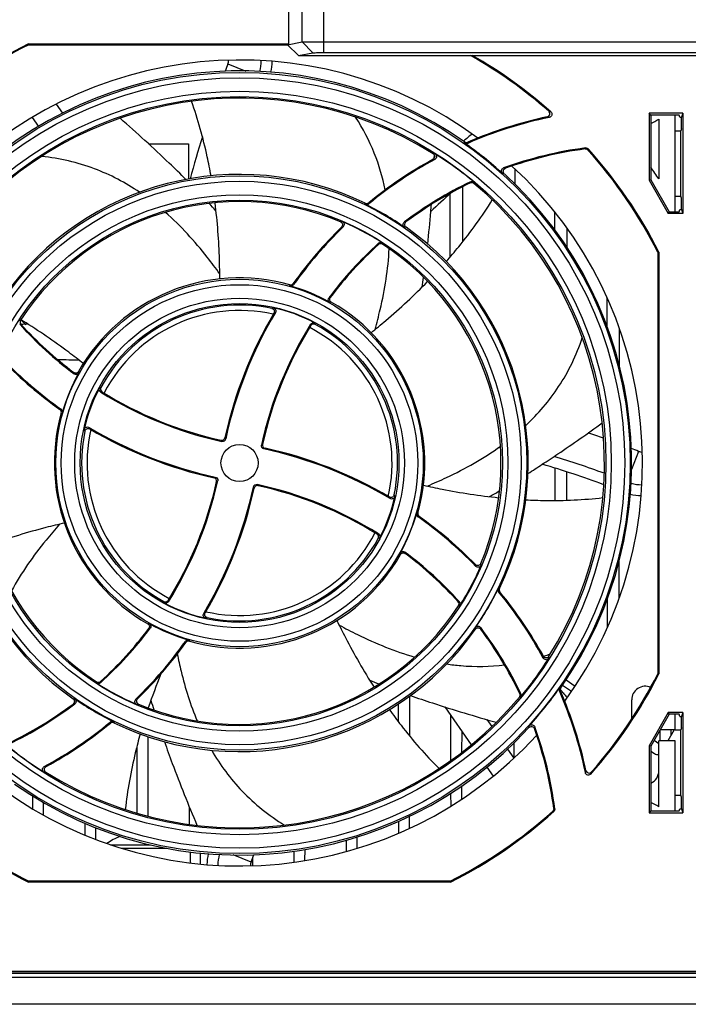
# Model space of a CAD drawing. Header units: millimetres. Extents: x 0 to 1400, y 0 to 1300.
# Tile 7 of 78: x 460 to 521, y 49 to 139. Entities that reach past the tile are written whole.
import ezdxf

# ---------------------------------------------------------------- set-up
doc = ezdxf.new("R2010")
doc.units = ezdxf.units.MM
doc.header["$LTSCALE"] = 84.740741
doc.layers.add('00_COMPONENTS', color=7, linetype='CONTINUOUS')

msp = doc.modelspace()

# ---------------------------------------------------------------- linework, layer by layer
at = {"layer": '00_COMPONENTS', "color": 9, "linetype": 'CONTINUOUS'}
for p, q in [((485.637, 136.929), (485.637, 148.532)), ((487.629, 135.943), (487.629, 148.564)), ((485.637, 136.929), (486.634, 135.927)), ((478.828, 134.899), (480.483, 134.252)), ((500.554, 127.64), (500.564, 127.74)), ((500.845, 127.611), (500.855, 127.71)), ((511.625, 127.095), (511.66, 127.188)), ((511.886, 126.998), (511.92, 127.091)), ((501.11, 124.081), (501.096, 123.978)), ((501.43, 124.04), (501.417, 123.937)), ((491.45, 122.015), (491.438, 122.118)), ((491.77, 122.053), (491.758, 122.156)), ((492.658, 118.433), (492.666, 118.322)), ((493.021, 118.461), (493.031, 118.351)), ((484.538, 114.527), (484.504, 114.627)), ((484.864, 114.641), (484.828, 114.741)), ((459.684, 111.366), (459.795, 111.375)), ((459.713, 111.003), (459.824, 111.011)), ((486.426, 110.998), (486.456, 110.881)), ((486.821, 111.103), (486.854, 110.986)), ((467.046, 105.166), (467.162, 105.198)), ((467.15, 104.771), (467.267, 104.801)), ((463.512, 103.205), (463.411, 103.169)), ((463.626, 102.88), (463.526, 102.845)), ((516.533, 99.332), (515.881, 97.666)), ((496.167, 93.647), (496.268, 93.682)), ((496.281, 93.322), (496.382, 93.358)), ((492.643, 91.756), (492.526, 91.726)), ((492.748, 91.361), (492.631, 91.329)), ((503.661, 86.735), (503.763, 86.747)), ((503.699, 86.415), (503.802, 86.428)), ((472.972, 85.424), (472.94, 85.541)), ((473.367, 85.529), (473.337, 85.646)), ((500.08, 85.524), (499.97, 85.516)), ((500.109, 85.161), (499.999, 85.152)), ((474.929, 81.886), (474.965, 81.786)), ((475.255, 82), (475.289, 81.9)), ((466.772, 78.066), (466.763, 78.176)), ((467.135, 78.094), (467.127, 78.205)), ((505.731, 77.071), (505.628, 77.084)), ((509.26, 77.338), (509.359, 77.328)), ((509.289, 77.629), (509.389, 77.618)), ((505.691, 76.751), (505.587, 76.764)), ((468.023, 74.474), (468.035, 74.371)), ((468.343, 74.512), (468.355, 74.409)), ((508.65, 66.291), (508.743, 66.257)), ((508.746, 66.552), (508.839, 66.517)), ((468.046, 63.218), (471.688, 63.218)), ((469.033, 62.895), (473.196, 62.895)), ((480.965, 61.628), (479.31, 62.275)), ((606.397, 51.393), (436.397, 51.393))]:
    msp.add_line(p, q, dxfattribs=at)
at = {"layer": '00_COMPONENTS', "color": 7, "linetype": 'CONTINUOUS'}
for p, q in [((484.397, 140.414), (484.397, 136.751)), ((460.525, 136.751), (484.397, 136.751)), ((460.546, 136.664), (460.525, 136.751)), ((460.546, 136.664), (484.309, 136.664)), ((484.309, 136.664), (485.637, 136.929)), ((484.309, 136.664), (484.397, 136.751)), ((485.313, 135.664), (484.309, 136.664)), ((487.629, 136.944), (555.164, 136.944)), ((485.313, 135.664), (486.634, 135.927)), ((485.313, 135.664), (501.116, 135.664)), ((487.629, 135.943), (555.164, 135.943)), ((501.116, 135.664), (501.262, 135.681)), ((501.262, 135.681), (541.532, 135.681)), ((463.047, 131.198), (463.628, 130.368)), ((520.596, 130.369), (517.491, 130.369)), ((517.648, 130.212), (517.491, 130.369)), ((517.491, 130.369), (517.491, 124.219)), ((520.25, 130.212), (517.648, 130.212)), ((517.648, 130.212), (517.648, 124.261)), ((519.897, 121.315), (519.897, 130.212)), ((520.32, 130.002), (520.25, 130.212)), ((520.596, 130.369), (520.473, 130.002)), ((520.596, 130.369), (520.596, 121.158)), ((518.397, 129.838), (518.397, 124.34)), ((520.32, 130.002), (520.473, 130.002)), ((520.473, 129.95), (520.473, 130.002)), ((519.897, 128.769), (520.397, 128.771)), ((520.457, 128.952), (520.397, 128.771)), ((520.397, 122.756), (520.397, 128.771)), ((471.597, 127.564), (475.197, 127.564)), ((471.597, 127.519), (471.597, 127.564)), ((475.197, 127.564), (475.201, 124.335)), ((497.78, 126.274), (497.792, 126.51)), ((505.192, 123.872), (505.193, 125.261)), ((517.648, 124.261), (517.491, 124.219)), ((517.491, 124.219), (519.258, 121.158)), ((517.648, 124.261), (519.349, 121.315)), ((499.203, 122.961), (499.211, 117.161)), ((500.384, 118.573), (500.391, 123.631)), ((519.897, 122.758), (520.397, 122.756)), ((520.457, 122.575), (520.397, 122.756)), ((508.805, 121.356), (508.808, 119.707)), ((519.349, 121.315), (519.258, 121.158)), ((520.596, 121.158), (519.258, 121.158)), ((519.349, 121.315), (520.25, 121.315)), ((520.25, 121.315), (520.32, 121.525)), ((520.32, 121.525), (520.473, 121.525)), ((520.473, 121.525), (520.473, 121.577)), ((520.473, 121.525), (520.596, 121.158)), ((509.983, 118.015), (509.986, 119.785)), ((518.297, 117.614), (518.384, 117.635)), ((518.297, 117.614), (518.297, 78.913)), ((518.384, 117.635), (518.384, 78.892)), ((513.616, 113.481), (513.62, 110.842)), ((460.023, 111.292), (460.001, 111.305)), ((514.768, 107.168), (514.773, 110.611)), ((508.838, 97.802), (508.842, 94.826)), ((509.951, 94.846), (509.955, 97.438)), ((514.739, 85.823), (514.744, 89.228)), ((513.655, 85.762), (513.658, 83.138)), ((518.297, 78.913), (518.384, 78.892)), ((509.562, 77.872), (510.387, 77.307)), ((509.871, 78.346), (510.701, 77.777)), ((509.928, 78.306), (509.928, 78.433)), ((495.521, 73.191), (495.526, 76.877)), ((509.336, 77.472), (509.433, 77.355)), ((494.468, 76.142), (494.47, 74.515)), ((515.897, 74.749), (515.897, 76.514)), ((499.27, 75.108), (499.275, 70.945)), ((519.258, 75.369), (517.491, 72.308)), ((519.349, 75.212), (517.648, 72.266)), ((520.596, 75.369), (519.258, 75.369)), ((519.349, 75.212), (519.258, 75.369)), ((520.25, 75.212), (519.349, 75.212)), ((519.897, 73.764), (519.897, 75.212)), ((520.32, 75.002), (520.25, 75.212)), ((520.596, 75.369), (520.473, 75.002)), ((520.596, 75.369), (520.596, 66.158)), ((502.608, 74.698), (503.054, 74.061)), ((520.32, 75.002), (520.473, 75.002)), ((520.473, 74.95), (520.473, 75.002)), ((500.319, 71.714), (500.322, 73.605)), ((518.471, 73.692), (518.473, 72.764)), ((519.897, 73.764), (518.513, 73.764)), ((519.801, 73.768), (519.222, 72.764)), ((519.521, 73.282), (519.522, 73.769)), ((519.897, 73.769), (520.397, 73.771)), ((520.457, 73.952), (520.397, 73.771)), ((520.397, 67.756), (520.397, 73.771)), ((471.511, 65.839), (471.521, 73.13)), ((505.118, 71.194), (505.12, 72.578)), ((517.96, 72.807), (518.397, 72.508)), ((519.897, 72.764), (518.397, 72.764)), ((518.397, 66.689), (518.397, 72.764)), ((519.897, 66.315), (519.897, 72.764)), ((470.474, 72.243), (470.482, 66.12)), ((504.498, 71.999), (505.085, 71.161)), ((517.648, 72.266), (517.491, 72.308)), ((517.491, 72.308), (517.491, 66.158)), ((517.648, 72.266), (517.648, 66.315)), ((517.648, 71.809), (517.982, 71.58)), ((499.279, 67.933), (499.281, 66.754)), ((500.313, 67.414), (500.315, 68.626)), ((460.88, 67.698), (460.881, 66.531)), ((461.911, 65.936), (461.913, 67.091)), ((519.897, 67.758), (520.397, 67.756)), ((520.457, 67.575), (520.397, 67.756)), ((475.281, 66.705), (475.283, 65.086)), ((517.648, 66.315), (517.491, 66.158)), ((517.491, 66.158), (520.596, 66.158)), ((517.648, 66.315), (520.25, 66.315)), ((520.25, 66.315), (520.32, 66.525)), ((520.32, 66.525), (520.473, 66.525)), ((520.473, 66.525), (520.473, 66.577)), ((520.473, 66.525), (520.596, 66.158)), ((465.683, 65.195), (465.685, 64.109)), ((494.483, 65.362), (494.485, 64.265)), ((495.509, 64.725), (495.511, 65.833)), ((466.708, 63.699), (466.709, 64.779)), ((489.685, 63.633), (489.687, 62.586)), ((490.707, 62.88), (490.708, 63.933)), ((475.397, 61.543), (475.397, 62.551)), ((476.305, 61.445), (476.306, 62.456)), ((484.887, 62.614), (484.888, 61.608)), ((485.905, 61.761), (485.907, 62.781)), ((481.105, 61.286), (481.106, 62.003)), ((460.546, 59.864), (460.525, 59.776)), ((499.268, 59.776), (460.525, 59.776)), ((499.247, 59.864), (460.546, 59.864)), ((499.268, 59.776), (499.247, 59.864)), ((444.397, 51.564), (598.397, 51.564)), ((444.432, 51.598), (598.362, 51.598)), ((613.897, 48.564), (428.897, 48.564))]:
    msp.add_line(p, q, dxfattribs=at)
at = {"layer": '00_COMPONENTS', "color": 3, "linetype": 'CONTINUOUS'}
for p, q in [((460.85, 129.977), (461.428, 129.15)), ((498.738, 75.867), (501.167, 72.398)), ((502.606, 70.342), (503.184, 69.517)), ((428.897, 51.064), (613.897, 51.064))]:
    msp.add_line(p, q, dxfattribs=at)
at = {"layer": '00_COMPONENTS', "color": 9, "linetype": 'CONTINUOUS'}
for radius in [35.865, 35.367, 34.133, 33.635, 26.365, 25.867, 24.633, 24.135, 16.865, 16.367, 15.133, 14.635]:
    msp.add_circle((479.897, 98.264), radius, dxfattribs=at)
at = {"layer": '00_COMPONENTS', "color": 7, "linetype": 'CONTINUOUS'}
msp.add_circle((479.897, 98.264), 1.706, dxfattribs=at)
for centre, radius, start, end in [((479.897, 98.264), 43.087, 116.71669, 132.02661), ((479.897, 98.264), 43, 116.74436, 131.965), ((479.897, 98.264), 43, 48.68534, 60.43163), ((479.897, 98.264), 43.087, 48.45183, 60.27399), ((479.897, 98.264), 37, 53.73789, 137.509), ((572.897, 98.128), 101, 158.64965, 159.05338), ((477.897, 135.264), 1, 338.64965, 358.9279), ((477.897, 135.264), 4, 344.61642, 359.13573), ((477.897, 135.264), 5, 347.09, 358.56579), ((479.897, 98.264), 36, 54.96397, 137.5646), ((479.897, 98.264), 33.5, 57.95399, 140.07458), ((516.174, 92.392), 38.41, 101.77284, 113.52096), ((516.174, 92.392), 38.498, 102.03362, 113.44753), ((515.647, 134.014), 5, 293.60857, 303.36701), ((564.924, 50.067), 101, 129.07873, 129.66651), ((572.897, 98.128), 101, 162.66612, 164.94294), ((479.897, 98.264), 35.913, 47.75492, 54.88548), ((479.897, 98.264), 33.587, 50.12561, 57.69706), ((516.174, 92.392), 35.087, 97.39246, 110.05958), ((516.174, 92.392), 35, 97.46832, 109.82088), ((479.897, 98.264), 43, 26.74436, 41.93197), ((479.897, 98.264), 43.087, 26.71669, 41.99363), ((516.174, 92.392), 38.498, 118.75308, 129.3615), ((516.174, 92.392), 38.41, 118.52991, 129.44539), ((479.897, 98.264), 26.5, 64.18253, 144.82455), ((479.897, 98.264), 36, 325.00804, 47.52331), ((479.897, 98.264), 37, 323.78122, 47.46819), ((479.897, 98.264), 46.5, 34.11056, 35.72148), ((516.174, 92.392), 35.087, 115.42515, 127.06383), ((516.174, 92.392), 35, 115.51776, 126.86549), ((479.897, 98.264), 33.5, 328.00256, 50.02883), ((564.924, 50.067), 98.153, 131.94862, 133.42719), ((479.897, 98.264), 24, 67.29109, 146.88546), ((417.058, 65.657), 82.413, 42.58682, 43.2241), ((479.897, 98.264), 26.413, 55.02842, 64.06103), ((387.711, 130.361), 110.115, 353.7394, 355.30342), ((369.399, 131.953), 128.496, 355.26454, 355.55591), ((479.897, 98.264), 24.087, 56.98428, 66.97296), ((516.174, 92.392), 38.498, 134.3675, 144.50973), ((516.174, 92.392), 38.41, 134.17014, 144.60209), ((479.897, 98.264), 26.5, 334.24252, 54.76763), ((516.174, 92.392), 35.087, 132.08336, 143.13748), ((492.858, 118.211), 0.298, 56.93047, 132.13718), ((516.174, 92.392), 35, 132.19454, 142.97326), ((492.867, 118.1), 0.3, 56.77118, 132.24432), ((479.897, 98.264), 24, 337.35826, 56.8216), ((479.897, 98.264), 17, 74.27777, 150.37007), ((415.219, 127.029), 82.404, 351.1868, 351.8213), ((484.585, 114.916), 0.3, 254.23544, 324.55206), ((484.621, 114.814), 0.299, 254.02663, 324.64581), ((479.897, 98.264), 16.913, 60.62026, 74.07034), ((479.897, 98.264), 17, 344.36659, 60.28546), ((479.897, 98.264), 14.5, 78.22336, 151.42904), ((479.897, 98.264), 14, 77.21963, 152.6435), ((479.897, 98.264), 14.587, 61.65966, 77.73264), ((460.046, 111.212), 0.3, 146.8351, 222.25322), ((528.093, 183.291), 99.153, 226.47813, 226.83519), ((432.677, 66.979), 52.071, 58.3488, 58.58309), ((516.174, 92.392), 38.498, 149.35936, 167.72514), ((516.174, 92.392), 38.41, 149.17672, 167.85652), ((485.75, 134.523), 35.087, 222.09244, 233.14896), ((485.75, 134.523), 35, 222.20351, 232.98452), ((466.123, 29.536), 81.686, 93.98527, 94.40189), ((516.174, 92.392), 35.087, 147.97533, 167.62798), ((516.174, 92.392), 35, 148.11116, 167.48314), ((479.897, 98.264), 14, 347.3258, 62.58513), ((486.71, 110.722), 0.3, 61.26012, 148.17692), ((479.897, 98.264), 14.5, 348.32906, 61.32835), ((479.897, 98.264), 26.5, 154.24252, 234.76763), ((485.75, 134.523), 38.41, 224.18553, 234.62164), ((485.75, 134.523), 38.498, 224.38309, 234.5294), ((479.897, 98.264), 24, 157.35826, 236.8216), ((479.897, 98.264), 16.913, 150.7053, 164.15943), ((479.897, 98.264), 14.587, 151.75985, 167.83759), ((467.426, 105.055), 0.3, 151.36096, 238.18871), ((485.75, 134.523), 35.087, 237.98747, 257.68623), ((485.75, 134.523), 35, 238.12309, 257.54151), ((463.237, 102.926), 0.3, 344.32434, 54.57165), ((463.339, 102.962), 0.299, 344.11601, 54.66507), ((479.897, 98.264), 17, 164.36659, 240.28546), ((479.897, 98.264), 14, 167.3258, 242.58513), ((485.75, 134.523), 38.41, 239.19835, 257.84507), ((485.75, 134.523), 38.498, 239.38128, 257.71359), ((479.897, 98.264), 14.5, 168.32906, 241.32835), ((478.264, 100.64), 0.3, 257.47029, 347.79455), ((479.762, 5.264), 101, 70.5983, 71.45276), ((482.299, 99.913), 0.3, 167.41184, 257.78307), ((474.043, 62.004), 38.41, 59.19835, 77.84507), ((474.043, 62.004), 38.498, 59.38128, 77.71359), ((479.762, 5.264), 101, 68.64965, 69.05348), ((479.762, 5.264), 98, 69.94057, 72.77603), ((516.897, 100.264), 1, 248.64965, 268.9279), ((449.317, 187.436), 106.679, 302.33282, 303.17627), ((479.762, 5.264), 97, 69.75259, 73.26344), ((477.495, 96.614), 0.3, 347.41184, 77.78307), ((443.619, 104.135), 35, 328.11116, 347.48314), ((443.619, 104.135), 35.087, 327.97533, 347.62798), ((443.619, 104.135), 38.41, 329.17672, 347.85652), ((443.619, 104.135), 38.498, 329.35936, 347.72514), ((481.53, 95.887), 0.3, 77.47029, 167.79455), ((474.043, 62.004), 35.087, 57.98747, 77.68623), ((474.043, 62.004), 35, 58.12309, 77.54151), ((516.897, 100.264), 4, 254.79609, 269.13573), ((479.897, 98.264), 14.587, 331.75985, 347.83759), ((462.178, 166.497), 82.103, 299.69096, 300.42427), ((516.897, 100.264), 5, 256.98191, 268.56579), ((479.897, 98.264), 16.913, 330.7053, 344.15943), ((496.454, 93.565), 0.299, 164.11601, 234.66507), ((496.556, 93.601), 0.3, 164.32434, 234.57165), ((474.043, 62.004), 38.41, 44.18553, 54.62164), ((474.043, 62.004), 38.498, 44.38309, 54.5294), ((479.897, 98.264), 14, 257.21963, 332.6435), ((479.897, 98.264), 14.5, 258.22336, 331.42904), ((492.367, 91.472), 0.3, 331.36096, 58.18871), ((479.897, 98.264), 17, 254.27777, 330.37007), ((474.043, 62.004), 35.087, 42.09244, 53.14896), ((474.043, 62.004), 35, 42.20351, 52.98452), ((479.897, 98.264), 24.087, 327.04798, 337.03982), ((479.897, 98.264), 26.413, 325.08557, 334.12112), ((474.043, 62.004), 38.41, 28.53947, 39.45902), ((474.043, 62.004), 38.498, 28.76281, 39.3752), ((479.897, 98.264), 24, 247.29109, 326.88546), ((473.083, 85.805), 0.3, 241.26012, 328.17692), ((479.897, 98.264), 14.587, 241.65966, 257.73264), ((499.747, 85.315), 0.3, 326.8351, 42.25322), ((499.859, 85.324), 0.298, 326.99402, 42.1464), ((479.897, 98.264), 16.913, 240.62026, 254.07034), ((443.619, 104.135), 35, 312.19454, 322.97326), ((443.619, 104.135), 35.087, 312.08336, 323.13748), ((479.897, 98.264), 26.5, 244.18253, 324.82455), ((474.043, 62.004), 35.087, 25.42931, 37.07157), ((474.043, 62.004), 35, 25.52185, 36.87305), ((443.619, 104.135), 38.41, 314.17014, 324.60209), ((443.619, 104.135), 38.498, 314.3675, 324.50973), ((475.173, 81.713), 0.299, 74.02663, 144.64581), ((475.209, 81.611), 0.3, 74.23544, 144.55206), ((479.897, 98.264), 33.587, 320.17129, 327.74544), ((522.897, 58.439), 54.223, 157.84121, 161.34691), ((479.897, 98.264), 43.087, 318.48758, 333.28331), ((479.897, 98.264), 43, 318.72125, 333.25564), ((466.926, 78.427), 0.3, 236.77118, 312.24432), ((466.935, 78.316), 0.298, 236.93047, 312.13718), ((479.897, 98.264), 24.087, 236.98428, 246.97296), ((522.472, 154.808), 82.399, 248.18679, 248.81991), ((517.147, 76.514), 1.25, 66.85786, 180), ((479.897, 98.264), 35.913, 317.79639, 324.92961), ((474.043, 62.004), 38.41, 11.7757, 23.52859), ((474.043, 62.004), 38.498, 12.03667, 23.45521), ((589.341, 143.267), 103.584, 219.51761, 219.65964), ((582.664, 137.723), 94.905, 219.65596, 219.88384), ((569.264, 126.527), 77.444, 219.88511, 220.03224), ((443.619, 104.135), 35.087, 295.42515, 307.06383), ((443.619, 104.135), 35, 295.51776, 306.86549), ((479.897, 98.264), 33.5, 237.95399, 320.07458), ((479.897, 98.264), 26.413, 235.02842, 244.06103), ((550.668, 100.272), 82.419, 196.78684, 197.42573), ((443.619, 104.135), 38.41, 298.52991, 309.44539), ((443.619, 104.135), 38.498, 298.75308, 309.3615), ((479.897, 98.264), 37, 233.73789, 317.509), ((479.897, 98.264), 36, 234.96397, 317.5646), ((474.043, 62.004), 35, 7.46559, 19.823), ((474.043, 62.004), 35.087, 7.38979, 20.06188), ((479.897, 98.264), 33.587, 230.12561, 237.69706), ((517.264, 71.993), 0.5, 320.34341, 333.0666), ((518.264, 71.993), 0.5, 235.6, 286.77333), ((517.147, 70.014), 1.25, 293.66609, 360), ((515.647, 62.514), 5, 56.63299, 66.39153), ((479.897, 98.264), 43.087, 228.45183, 243.28331), ((479.897, 98.264), 43, 296.74436, 311.965), ((479.897, 98.264), 43.087, 296.71669, 312.02661), ((479.897, 98.264), 43, 228.68534, 243.25564), ((471.397, 57.971), 6.5, 112.26566, 124.50151), ((481.897, 61.264), 5, 167.09, 178.56579), ((481.897, 61.264), 4, 164.61642, 179.13573), ((481.897, 61.264), 1, 158.64965, 178.9279), ((386.897, 98.399), 101, 338.64965, 339.05338)]:
    msp.add_arc(centre, radius, start, end, dxfattribs=at)
at = {"layer": '00_COMPONENTS', "color": 9, "linetype": 'CONTINUOUS'}
for centre, radius, start, end in [((496.58, 86.267), 45.814, 74.95276, 75.19792), ((496.602, 86.4), 45.145, 74.93386, 75.17974), ((496.305, 84.819), 41.862, 87.89039, 88.12855), ((496.334, 84.994), 41.17, 87.91923, 88.15841), ((496.278, 84.469), 41.119, 78.88362, 79.11787), ((496.249, 84.285), 41.817, 78.8906, 79.1238), ((495.68, 85.226), 35.776, 100.2426, 100.49823), ((495.868, 82.696), 37.703, 91.05161, 91.2789), ((495.72, 85.452), 35.063, 100.36651, 100.62369), ((495.908, 82.954), 36.963, 91.12438, 91.35325), ((494.596, 83.2), 30.931, 101.87487, 102.12162), ((494.647, 83.594), 30.106, 102.12705, 102.37687), ((493.179, 88.406), 26.174, 112.89422, 113.22743), ((493.229, 88.698), 25.439, 113.24376, 113.58017), ((462.946, 64.078), 43.657, 87.05045, 89.62443), ((494.926, 112.963), 30.913, 191.92277, 192.16984), ((494.532, 113.013), 30.09, 192.17491, 192.42505), ((489.724, 111.541), 26.16, 202.95779, 203.29152), ((489.433, 111.591), 25.426, 203.30716, 203.64408), ((522.032, 128.682), 52.193, 212.87981, 213.01643), ((521.691, 128.433), 51.348, 212.85568, 212.99342), ((510.302, 56.145), 52.172, 122.84484, 122.98157), ((510.054, 56.486), 51.327, 122.82071, 122.95856), ((449.739, 140.041), 51.327, 302.82071, 302.95856), ((449.491, 140.382), 52.172, 302.84484, 302.98157), ((438.103, 68.094), 51.348, 32.85568, 32.99342), ((437.761, 67.845), 52.193, 32.87981, 33.01643), ((470.36, 84.936), 25.426, 23.30716, 23.64408), ((470.069, 84.986), 26.16, 22.95779, 23.29152), ((465.261, 83.514), 30.09, 12.17491, 12.42505), ((464.867, 83.564), 30.913, 11.92277, 12.16984), ((467.111, 82.443), 35.052, 10.40772, 10.66514), ((466.886, 82.482), 35.765, 10.28385, 10.53973), ((466.565, 107.829), 25.439, 293.24376, 293.58017), ((465.146, 112.933), 30.106, 282.12705, 282.37687), ((466.615, 108.121), 26.174, 292.89422, 293.22743), ((465.197, 113.327), 30.931, 281.87487, 282.12162), ((464.614, 82.253), 36.952, 1.15654, 1.3856), ((464.357, 82.293), 37.691, 1.08378, 1.31128), ((466.65, 81.829), 41.162, 357.94826, 358.18763), ((501.517, 100.043), 20.511, 287.82504, 289.17839), ((501.431, 100.294), 20.777, 289.17678, 289.73172), ((466.475, 81.858), 41.854, 357.91943, 358.15778), ((463.885, 113.573), 36.963, 271.12438, 271.35325), ((463.925, 113.831), 37.703, 271.05161, 271.2789), ((464.074, 111.075), 35.063, 280.36651, 280.62369), ((464.113, 111.301), 35.776, 280.2426, 280.49823), ((466.125, 81.884), 41.11, 348.90525, 349.13968), ((465.941, 81.914), 41.808, 348.91223, 349.1456), ((463.489, 111.708), 41.862, 267.89039, 268.12855), ((463.459, 111.533), 41.17, 267.91923, 268.15841), ((468.053, 81.561), 45.139, 344.95323, 345.19929), ((467.92, 81.583), 45.807, 344.97213, 345.21746)]:
    msp.add_arc(centre, radius, start, end, dxfattribs=at)
at = {"layer": '00_COMPONENTS', "color": 7, "linetype": 'CONTINUOUS'}
for centre, start_param, end_param in [((520.456, 129.95), -3.089233, -1.570796), ((520.456, 121.577), -1.570796, -0.05236), ((520.456, 74.95), -3.089233, -1.570796), ((520.456, 66.577), -1.570796, -0.05236)]:
    msp.add_ellipse(centre, major_axis=(0, 1), ratio=0.017455, start_param=start_param, end_param=end_param, dxfattribs=at)
for points, knots in [([(485.637, 136.929), (485.703, 136.936), (485.917, 136.933), (486.339, 136.943), (486.937, 136.943), (487.387, 136.944), (487.629, 136.944)], [0, 0, 0, 0, 0.099753, 0.321894, 0.63616, 1, 1, 1, 1]), ([(486.634, 135.927), (486.667, 135.934), (486.775, 135.932), (487.105, 135.945), (487.404, 135.943), (487.629, 135.943)], [0, 0, 0, 0, 0.099906, 0.32203, 1, 1, 1, 1]), ([(477.278, 124.623), (477.174, 125.212), (476.72, 127.528), (476.085, 129.811), (475.494, 131.473)], [0, 0, 0, 0, 0.253067, 1, 1, 1, 1]), ([(508.148, 130.043), (508.251, 130.065), (508.446, 130.243), (508.362, 130.493), (508.283, 130.562)], [0, 0, 0, 0, 0.500026, 1, 1, 1, 1]), ([(508.474, 130.51), (508.553, 130.441), (508.637, 130.191), (508.44, 130.015), (508.337, 129.994)], [0, 0, 0, 0, 0.499991, 1, 1, 1, 1]), ([(474.972, 124.297), (474.468, 124.799), (472.5, 126.717), (470.465, 128.565), (468.939, 129.914)], [0, 0, 0, 0, 0.25867, 1, 1, 1, 1]), ([(497.672, 126.659), (497.756, 126.606), (497.873, 126.395), (497.744, 126.191), (497.657, 126.144)], [0, 0, 0, 0, 0.499999, 1, 1, 1, 1]), ([(497.846, 126.653), (497.929, 126.6), (498.049, 126.388), (497.916, 126.185), (497.829, 126.138)], [0, 0, 0, 0, 0.499922, 1, 1, 1, 1]), ([(504.041, 124.849), (503.968, 124.915), (503.887, 125.139), (504.047, 125.317), (504.139, 125.351)], [0, 0, 0, 0, 0.499858, 1, 1, 1, 1]), ([(504.206, 124.817), (504.134, 124.883), (504.056, 125.107), (504.214, 125.285), (504.306, 125.318)], [0, 0, 0, 0, 0.500001, 1, 1, 1, 1]), ([(478.082, 115.165), (478.081, 115.75), (478.045, 118.083), (477.87, 120.414), (477.652, 122.148)], [0, 0, 0, 0, 0.250649, 1, 1, 1, 1]), ([(498.865, 116.756), (499.259, 117.204), (500.784, 119.002), (502.17, 120.92), (503.099, 122.415)], [0, 0, 0, 0, 0.253062, 1, 1, 1, 1]), ([(489.162, 120.403), (489.249, 120.367), (489.393, 120.194), (489.323, 119.979), (489.255, 119.914)], [0, 0, 0, 0, 0.499999, 1, 1, 1, 1]), ([(489.319, 120.432), (489.406, 120.395), (489.551, 120.222), (489.478, 120.008), (489.41, 119.942)], [0, 0, 0, 0, 0.50003, 1, 1, 1, 1]), ([(495.036, 119.907), (494.961, 119.959), (494.857, 120.145), (494.954, 120.336), (495.027, 120.39)], [0, 0, 0, 0, 0.500072, 1, 1, 1, 1]), ([(495.183, 119.91), (495.109, 119.962), (495.008, 120.149), (495.104, 120.339), (495.176, 120.393)], [0, 0, 0, 0, 0.5, 1, 1, 1, 1]), ([(491.969, 110.223), (492.426, 110.589), (494.23, 112.075), (495.946, 113.669), (497.168, 114.925)], [0, 0, 0, 0, 0.250651, 1, 1, 1, 1]), ([(488.194, 113.001), (488.122, 113.041), (488.008, 113.191), (488.052, 113.375), (488.101, 113.441)], [0, 0, 0, 0, 0.500022, 1, 1, 1, 1]), ([(488.322, 113.029), (488.251, 113.069), (488.139, 113.22), (488.182, 113.403), (488.232, 113.468)], [0, 0, 0, 0, 0.5, 1, 1, 1, 1]), ([(482.856, 112.458), (482.945, 112.44), (483.114, 112.306), (483.099, 112.092), (483.052, 112.013)], [0, 0, 0, 0, 0.499999, 1, 1, 1, 1]), ([(482.996, 112.518), (483.085, 112.499), (483.254, 112.365), (483.236, 112.151), (483.189, 112.073)], [0, 0, 0, 0, 0.500027, 1, 1, 1, 1]), ([(465.559, 107.387), (465.117, 107.74), (463.33, 109.122), (461.464, 110.403), (460.023, 111.292)], [0, 0, 0, 0, 0.250599, 1, 1, 1, 1]), ([(486.426, 110.998), (486.465, 111.06), (486.595, 111.159), (486.757, 111.137), (486.821, 111.103)], [0, 0, 0, 0, 0.499928, 1, 1, 1, 1]), ([(465.119, 106.667), (465.078, 106.596), (464.928, 106.484), (464.745, 106.527), (464.679, 106.576)], [0, 0, 0, 0, 0.5, 1, 1, 1, 1]), ([(465.147, 106.539), (465.107, 106.467), (464.957, 106.353), (464.773, 106.397), (464.707, 106.446)], [0, 0, 0, 0, 0.499935, 1, 1, 1, 1]), ([(467.15, 104.771), (467.088, 104.81), (466.99, 104.94), (467.011, 105.101), (467.046, 105.166)], [0, 0, 0, 0, 0.499974, 1, 1, 1, 1]), ([(465.637, 101.337), (465.656, 101.426), (465.789, 101.595), (466.004, 101.577), (466.082, 101.531)], [0, 0, 0, 0, 0.499954, 1, 1, 1, 1]), ([(465.696, 101.197), (465.715, 101.286), (465.848, 101.455), (466.063, 101.44), (466.141, 101.393)], [0, 0, 0, 0, 0.499999, 1, 1, 1, 1]), ([(507.694, 98.147), (508.174, 98.461), (510.026, 99.692), (511.847, 100.972), (513.187, 101.937)], [0, 0, 0, 0, 0.257714, 1, 1, 1, 1]), ([(478.623, 100.472), (478.607, 100.397), (478.511, 100.254), (478.342, 100.226), (478.267, 100.243)], [0, 0, 0, 0, 0.500119, 1, 1, 1, 1]), ([(482.13, 99.553), (482.056, 99.569), (481.913, 99.665), (481.885, 99.835), (481.901, 99.909)], [0, 0, 0, 0, 0.500034, 1, 1, 1, 1]), ([(477.663, 96.974), (477.738, 96.958), (477.88, 96.862), (477.908, 96.692), (477.892, 96.618)], [0, 0, 0, 0, 0.500034, 1, 1, 1, 1]), ([(481.17, 96.055), (481.186, 96.13), (481.282, 96.273), (481.451, 96.301), (481.526, 96.284)], [0, 0, 0, 0, 0.500119, 1, 1, 1, 1]), ([(496.774, 96.23), (497.345, 96.098), (499.628, 95.609), (501.942, 95.254), (503.684, 95.077)], [0, 0, 0, 0, 0.250651, 1, 1, 1, 1]), ([(494.097, 95.33), (494.078, 95.241), (493.945, 95.072), (493.73, 95.087), (493.652, 95.134)], [0, 0, 0, 0, 0.499999, 1, 1, 1, 1]), ([(494.157, 95.19), (494.138, 95.101), (494.005, 94.932), (493.79, 94.95), (493.712, 94.996)], [0, 0, 0, 0, 0.499957, 1, 1, 1, 1]), ([(506.172, 94.885), (506.769, 94.854), (509.127, 94.776), (511.494, 94.881), (513.245, 95.083)], [0, 0, 0, 0, 0.253066, 1, 1, 1, 1]), ([(463.823, 92.751), (463.252, 92.62), (460.982, 92.068), (458.745, 91.38), (457.1, 90.782)], [0, 0, 0, 0, 0.25065, 1, 1, 1, 1]), ([(492.643, 91.756), (492.705, 91.717), (492.803, 91.587), (492.782, 91.426), (492.748, 91.361)], [0, 0, 0, 0, 0.499974, 1, 1, 1, 1]), ([(494.646, 89.988), (494.687, 90.06), (494.837, 90.174), (495.02, 90.13), (495.086, 90.081)], [0, 0, 0, 0, 0.499935, 1, 1, 1, 1]), ([(494.674, 89.86), (494.715, 89.931), (494.866, 90.043), (495.048, 90), (495.114, 89.951)], [0, 0, 0, 0, 0.5, 1, 1, 1, 1]), ([(502.047, 89.024), (502.011, 88.937), (501.838, 88.793), (501.623, 88.863), (501.558, 88.93)], [0, 0, 0, 0, 0.499999, 1, 1, 1, 1]), ([(502.076, 88.867), (502.039, 88.78), (501.866, 88.635), (501.652, 88.708), (501.586, 88.775)], [0, 0, 0, 0, 0.499888, 1, 1, 1, 1]), ([(473.367, 85.529), (473.328, 85.467), (473.198, 85.369), (473.036, 85.39), (472.972, 85.424)], [0, 0, 0, 0, 0.499928, 1, 1, 1, 1]), ([(476.797, 84.009), (476.708, 84.028), (476.539, 84.162), (476.557, 84.376), (476.604, 84.454)], [0, 0, 0, 0, 0.500027, 1, 1, 1, 1]), ([(476.937, 84.069), (476.848, 84.087), (476.679, 84.221), (476.695, 84.435), (476.741, 84.514)], [0, 0, 0, 0, 0.499999, 1, 1, 1, 1]), ([(471.471, 83.498), (471.542, 83.458), (471.654, 83.307), (471.611, 83.124), (471.562, 83.059)], [0, 0, 0, 0, 0.5, 1, 1, 1, 1]), ([(471.599, 83.526), (471.671, 83.486), (471.785, 83.336), (471.741, 83.152), (471.692, 83.086)], [0, 0, 0, 0, 0.500022, 1, 1, 1, 1]), ([(488.835, 83.807), (489.089, 83.279), (490.13, 81.19), (491.296, 79.161), (492.243, 77.69)], [0, 0, 0, 0, 0.25065, 1, 1, 1, 1]), ([(501.555, 83.146), (501.607, 83.221), (501.794, 83.325), (501.984, 83.228), (502.039, 83.155)], [0, 0, 0, 0, 0.500072, 1, 1, 1, 1]), ([(501.558, 82.999), (501.61, 83.072), (501.798, 83.174), (501.988, 83.078), (502.042, 83.006)], [0, 0, 0, 0, 0.5, 1, 1, 1, 1]), ([(508.307, 80.512), (508.255, 80.429), (508.043, 80.311), (507.839, 80.44), (507.792, 80.527)], [0, 0, 0, 0, 0.499999, 1, 1, 1, 1]), ([(508.301, 80.338), (508.248, 80.255), (508.037, 80.135), (507.833, 80.268), (507.786, 80.355)], [0, 0, 0, 0, 0.500076, 1, 1, 1, 1]), ([(495.58, 76.916), (496.251, 76.681), (498.856, 75.801), (501.492, 75.013), (503.453, 74.456)], [0, 0, 0, 0, 0.258672, 1, 1, 1, 1]), ([(464.61, 76.617), (464.684, 76.565), (464.786, 76.378), (464.689, 76.188), (464.617, 76.134)], [0, 0, 0, 0, 0.5, 1, 1, 1, 1]), ([(464.758, 76.62), (464.832, 76.568), (464.936, 76.382), (464.839, 76.191), (464.767, 76.137)], [0, 0, 0, 0, 0.500013, 1, 1, 1, 1]), ([(470.474, 76.095), (470.388, 76.132), (470.242, 76.305), (470.316, 76.519), (470.383, 76.585)], [0, 0, 0, 0, 0.50003, 1, 1, 1, 1]), ([(470.631, 76.124), (470.545, 76.16), (470.4, 76.333), (470.471, 76.548), (470.538, 76.613)], [0, 0, 0, 0, 0.499999, 1, 1, 1, 1]), ([(493.654, 75.614), (494.001, 75.13), (495.408, 73.243), (496.962, 71.464), (498.209, 70.224)], [0, 0, 0, 0, 0.253058, 1, 1, 1, 1]), ([(506.499, 74.139), (506.565, 74.211), (506.79, 74.292), (506.968, 74.133), (507.001, 74.04)], [0, 0, 0, 0, 0.500069, 1, 1, 1, 1]), ([(470.781, 73.391), (470.619, 72.817), (470.021, 70.537), (469.6, 68.209), (469.408, 66.459)], [0, 0, 0, 0, 0.253061, 1, 1, 1, 1]), ([(506.467, 73.974), (506.533, 74.046), (506.758, 74.123), (506.936, 73.965), (506.969, 73.873)], [0, 0, 0, 0, 0.500001, 1, 1, 1, 1]), ([(472.999, 72.684), (473.235, 72.013), (474.171, 69.43), (475.198, 66.881), (475.986, 65.003)], [0, 0, 0, 0, 0.258666, 1, 1, 1, 1]), ([(461.948, 69.874), (461.864, 69.927), (461.745, 70.139), (461.878, 70.342), (461.965, 70.389)], [0, 0, 0, 0, 0.500076, 1, 1, 1, 1]), ([(462.122, 69.868), (462.038, 69.921), (461.92, 70.132), (462.05, 70.336), (462.136, 70.384)], [0, 0, 0, 0, 0.499999, 1, 1, 1, 1]), ([(512.161, 69.706), (512.092, 69.627), (511.842, 69.543), (511.666, 69.74), (511.645, 69.843)], [0, 0, 0, 0, 0.500046, 1, 1, 1, 1]), ([(511.694, 70.032), (511.716, 69.93), (511.894, 69.735), (512.144, 69.818), (512.213, 69.897)], [0, 0, 0, 0, 0.500026, 1, 1, 1, 1])]:
    msp.add_open_spline(points, degree=3, knots=knots, dxfattribs=at)
at = {"layer": '00_COMPONENTS', "color": 9, "linetype": 'CONTINUOUS'}
for points, knots in [([(493.271, 123.332), (493.042, 124.482), (492.352, 126.813), (491.228, 128.969), (490.557, 130.014)], [0, 0, 0, 0, 0.485669, 1, 1, 1, 1]), ([(470.727, 123.12), (469.435, 123.994), (466.558, 125.509), (463.381, 126.233), (461.732, 126.404)], [0, 0, 0, 0, 0.484765, 1, 1, 1, 1]), ([(478.08, 115.628), (477.709, 116.144), (476.203, 118.155), (474.502, 120.031), (473.096, 121.275)], [0, 0, 0, 0, 0.252879, 1, 1, 1, 1]), ([(492.334, 110.516), (492.506, 111.128), (493.138, 113.559), (493.543, 116.057), (493.638, 117.932)], [0, 0, 0, 0, 0.252878, 1, 1, 1, 1]), ([(506.167, 101.699), (507.306, 102.765), (509.422, 105.237), (510.833, 108.177), (511.364, 109.749)], [0, 0, 0, 0, 0.484746, 1, 1, 1, 1]), ([(497.134, 96.147), (497.728, 96.396), (500.058, 97.429), (502.298, 98.686), (503.845, 99.798)], [0, 0, 0, 0, 0.252911, 1, 1, 1, 1]), ([(463.367, 92.645), (462.945, 92.169), (461.318, 90.255), (459.866, 88.181), (458.964, 86.534)], [0, 0, 0, 0, 0.252879, 1, 1, 1, 1]), ([(489.038, 83.389), (489.595, 83.084), (491.821, 81.921), (494.164, 80.965), (495.969, 80.45)], [0, 0, 0, 0, 0.252877, 1, 1, 1, 1]), ([(474.182, 80.731), (474.288, 80.201), (474.747, 78.111), (475.389, 76.056), (476.006, 74.58)], [0, 0, 0, 0, 0.25251, 1, 1, 1, 1]), ([(498.906, 79.81), (499.34, 79.745), (501.103, 79.536), (502.896, 79.563), (504.223, 79.726)], [0, 0, 0, 0, 0.247207, 1, 1, 1, 1]), ([(477.339, 71.886), (478.122, 70.537), (480.054, 67.923), (482.599, 65.889), (484.01, 65.019)], [0, 0, 0, 0, 0.484743, 1, 1, 1, 1])]:
    msp.add_open_spline(points, degree=3, knots=knots, dxfattribs=at)
at = {"layer": '00_COMPONENTS', "color": 7, "linetype": 'CONTINUOUS'}
for points in [[(500.845, 127.611), (500.756, 127.572), (500.634, 127.584), (500.554, 127.64)], [(500.564, 127.74), (500.644, 127.684), (500.766, 127.672), (500.856, 127.71)], [(511.625, 127.095), (511.717, 127.107), (511.824, 127.067), (511.886, 126.998)], [(511.66, 127.188), (511.751, 127.199), (511.858, 127.16), (511.92, 127.091)], [(501.418, 123.936), (501.335, 124.006), (501.193, 124.024), (501.096, 123.977)], [(501.11, 124.081), (501.207, 124.127), (501.347, 124.109), (501.43, 124.04)], [(491.438, 122.118), (491.535, 122.072), (491.675, 122.088), (491.758, 122.157)], [(491.77, 122.053), (491.687, 121.985), (491.547, 121.968), (491.45, 122.015)], [(503.699, 86.415), (503.63, 86.498), (503.614, 86.638), (503.661, 86.735)], [(503.764, 86.748), (503.717, 86.651), (503.734, 86.51), (503.802, 86.427)], [(505.587, 76.763), (505.656, 76.846), (505.674, 76.987), (505.627, 77.085)], [(505.731, 77.071), (505.777, 76.974), (505.759, 76.833), (505.691, 76.751)], [(509.26, 77.338), (509.221, 77.427), (509.233, 77.549), (509.289, 77.629)], [(509.389, 77.619), (509.333, 77.539), (509.321, 77.417), (509.36, 77.328)], [(468.023, 74.474), (468.106, 74.542), (468.247, 74.559), (468.343, 74.512)], [(468.356, 74.409), (468.259, 74.455), (468.118, 74.439), (468.035, 74.37)], [(508.746, 66.552), (508.758, 66.46), (508.719, 66.353), (508.65, 66.291)], [(508.839, 66.517), (508.851, 66.425), (508.811, 66.319), (508.743, 66.257)]]:
    msp.add_open_spline(points, degree=3, dxfattribs=at)

doc.saveas('drawing.dxf')
